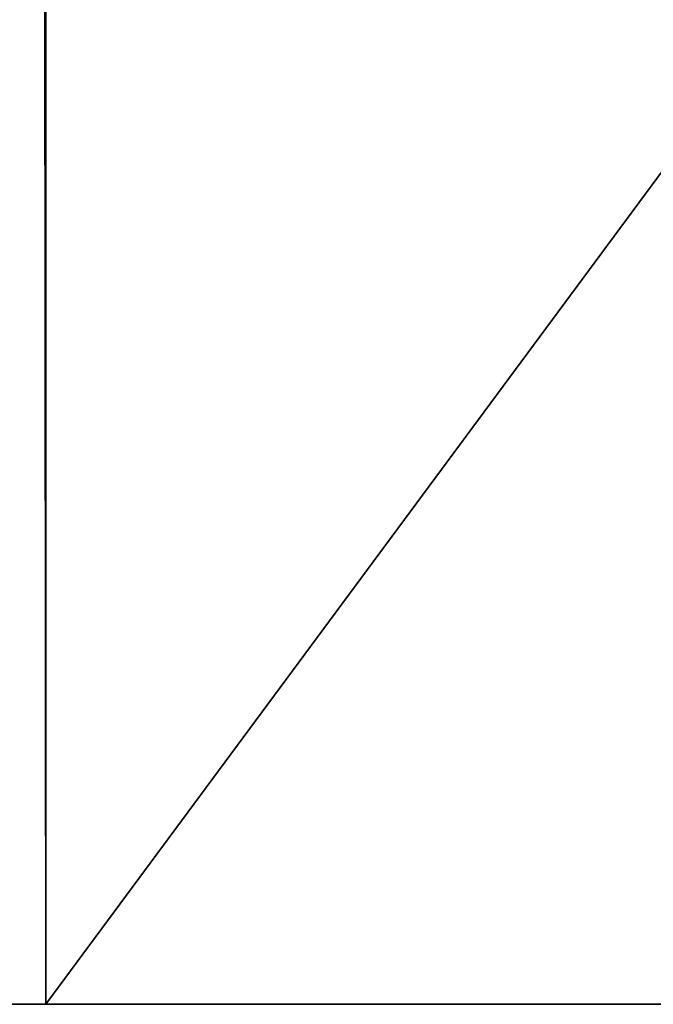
# Model space of a CAD drawing. Header units: centimetres. Extents: x 0 to 30.7, y 0 to 40.
# Tile 2 of 256: x 0.522 to 0.714, y 0 to 0.298. Entities that reach past the tile are written whole.
import ezdxf

# ---------------------------------------------------------------- set-up
doc = ezdxf.new("R2010")
doc.units = ezdxf.units.CM
doc.header["$LTSCALE"] = 2.54
doc.layers.get('0').update_dxf_attribs({"true_color": 0xff5454})

# ---------------------------------------------------------------- blocks, each defined once
blk = doc.blocks.new('Kosz na _mieci DERBIN SMALL.STL')
at = {"color": 0}
for p, q in [((0.49527, 40, 15.79696), (0.53, 0, 15.8)), ((0.49527, 40, 15.79696), (0.53, 0, 15.8)), ((0.51264, 40, 15.69848), (0.53, 0, 15.7)), ((0.51264, 40, 15.69848), (0.53, 0, 15.7)), ((0.53, 40, 15.7), (0.53, 0, 15.7)), ((0.53, 0, 15.8), (0.53, 40, 15.8)), ((30.13, 40, 15.7), (0.53, 0, 15.7)), ((0.53, 40, 15.7), (0.53, 0, 15.7)), ((30.13, 40, 15.7), (0.53, 0, 15.7)), ((30.13, 40, 15.8), (0.53, 0, 15.8)), ((30.13, 40, 15.8), (0.53, 0, 15.8)), ((0.53, 0, 15.8), (0.53, 40, 15.8)), ((0.49527, 0, 15.79696), (0.53, 0, 15.8)), ((0.49527, 0, 15.79696), (0.53, 0, 15.8)), ((0.53, 0, 15.7), (0.51264, 0, 15.69848)), ((0.53, 0, 15.8), (0.51264, 0, 15.69848)), ((0.53, 0, 15.7), (0.51264, 0, 15.69848)), ((0.53, 0, 15.8), (0.51264, 0, 15.69848)), ((0.53, 0, 15.7), (0.53, 0, 15.8)), ((30.13, 0, 15.8), (0.53, 0, 15.7)), ((0.53, 0, 15.7), (30.13, 0, 15.7)), ((30.13, 0, 15.8), (0.53, 0, 15.7)), ((30.13, 0, 15.8), (0.53, 0, 15.8)), ((0.53, 0, 15.7), (0.53, 0, 15.8)), ((0.53, 0, 15.7), (30.13, 0, 15.7)), ((30.13, 0, 15.8), (0.53, 0, 15.8))]:
    blk.add_line(p, q, dxfattribs=at)
mesh = blk.add_polyface(dxfattribs=at)
corners = [(0.53, 40, 15.8), (0.49527, 40, 15.79696), (0.53, 0, 15.8)]
mesh.append_faces([[corners[k] for k in face] for face in [(0, 1, 2)]], dxfattribs={"color": 0})
mesh = blk.add_polyface(dxfattribs=at)
corners = [(0.53, 0, 15.8), (0.49527, 40, 15.79696), (0.49527, 0, 15.79696)]
mesh.append_faces([[corners[k] for k in face] for face in [(0, 1, 2)]], dxfattribs={"color": 0})
mesh = blk.add_polyface(dxfattribs=at)
corners = [(0.53, 0, 15.7), (0.51264, 0, 15.69848), (0.51264, 40, 15.69848)]
mesh.append_faces([[corners[k] for k in face] for face in [(0, 1, 2)]], dxfattribs={"color": 0})
mesh = blk.add_polyface(dxfattribs=at)
corners = [(0.53, 0, 15.7), (0.51264, 40, 15.69848), (0.53, 40, 15.7)]
mesh.append_faces([[corners[k] for k in face] for face in [(0, 1, 2)]], dxfattribs={"color": 0})
mesh = blk.add_polyface(dxfattribs=at)
corners = [(30.13, 40, 15.7), (0.53, 0, 15.7), (0.53, 40, 15.7)]
mesh.append_faces([[corners[k] for k in face] for face in [(0, 1, 2)]], dxfattribs={"color": 0})
mesh = blk.add_polyface(dxfattribs=at)
corners = [(30.13, 0, 15.7), (0.53, 0, 15.7), (30.13, 40, 15.7)]
mesh.append_faces([[corners[k] for k in face] for face in [(0, 1, 2)]], dxfattribs={"color": 0})
mesh = blk.add_polyface(dxfattribs=at)
corners = [(30.13, 40, 15.8), (0.53, 0, 15.8), (30.13, 0, 15.8)]
mesh.append_faces([[corners[k] for k in face] for face in [(0, 1, 2)]], dxfattribs={"color": 0})
mesh = blk.add_polyface(dxfattribs=at)
corners = [(30.13, 40, 15.8), (0.53, 40, 15.8), (0.53, 0, 15.8)]
mesh.append_faces([[corners[k] for k in face] for face in [(0, 1, 2)]], dxfattribs={"color": 0})
mesh = blk.add_polyface(dxfattribs=at)
corners = [(0.53, 0, 15.8), (0.49527, 0, 15.79696), (0.51264, 0, 15.69848)]
mesh.append_faces([[corners[k] for k in face] for face in [(0, 1, 2)]], dxfattribs={"color": 0})
mesh = blk.add_polyface(dxfattribs=at)
corners = [(0.53, 0, 15.8), (0.51264, 0, 15.69848), (0.53, 0, 15.7)]
mesh.append_faces([[corners[k] for k in face] for face in [(0, 1, 2)]], dxfattribs={"color": 0})
mesh = blk.add_polyface(dxfattribs=at)
corners = [(30.13, 0, 15.8), (0.53, 0, 15.7), (30.13, 0, 15.7)]
mesh.append_faces([[corners[k] for k in face] for face in [(0, 1, 2)]], dxfattribs={"color": 0})
mesh = blk.add_polyface(dxfattribs=at)
corners = [(0.53, 0, 15.8), (0.53, 0, 15.7), (30.13, 0, 15.8)]
mesh.append_faces([[corners[k] for k in face] for face in [(0, 1, 2)]], dxfattribs={"color": 0})

msp = doc.modelspace()

# ---------------------------------------------------------------- block references
at = {"color": 0}
msp.add_blockref('Kosz na _mieci DERBIN SMALL.STL', (0, 0), dxfattribs=at)

doc.saveas('drawing.dxf')
